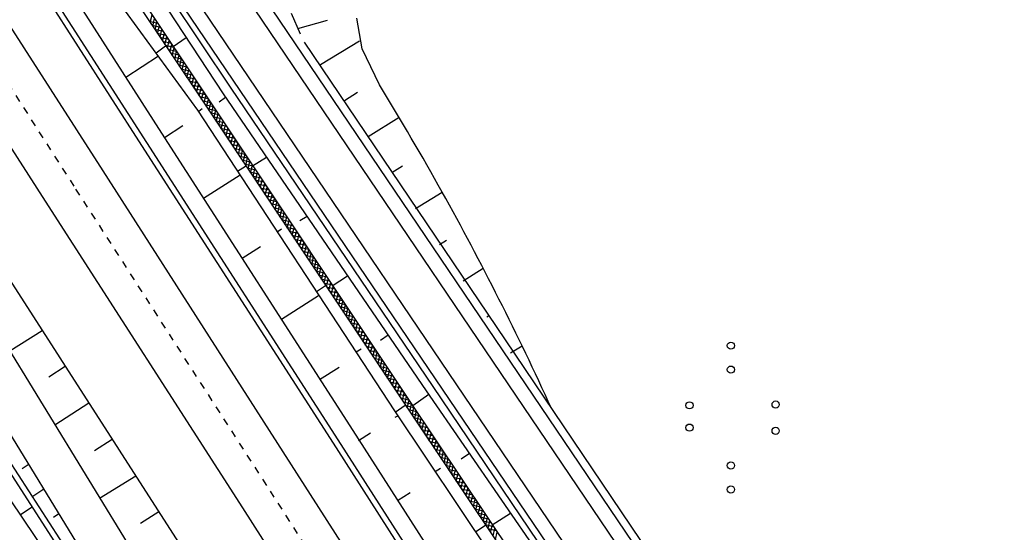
# Model space of a CAD drawing. Extents: x 448150 to 449332, y 437108 to 438384.
# Tile 46 of 172: x 448740 to 448809, y 437427 to 437462. Entities that reach past the tile are written whole.
import ezdxf

# ---------------------------------------------------------------- set-up
doc = ezdxf.new("R2010")
doc.units = 0
doc.header["$LTSCALE"] = 2
doc.header["$MEASUREMENT"] = 0
doc.linetypes.add('ACAD_ISO10W100W', pattern=[0.5, 0.25, -0.25])
doc.linetypes.add('AUSGEZOGEN', pattern=[0])
doc.layers.get('0').update_dxf_attribs({"linetype": 'AUSGEZOGEN'})
for name, color, linetype in [('DB-Bahnachse', 7, 'CONTINUOUS'), ('DB-Bestand', 8, 'CONTINUOUS'), ('DB-Boeschungen', 15, 'CONTINUOUS'), ('DB-Gleisachsen', 7, 'CONTINUOUS'), ('DB-GRABEN', 15, 'AUSGEZOGEN'), ('DB-Kabelanlagen', 15, 'CONTINUOUS'), ('DB-Wegboeschungen', 15, 'CONTINUOUS'), ('DB-Wege', 15, 'CONTINUOUS'), ('FBRTOP', 250, 'AUSGEZOGEN'), ('SCHLITZRINNE', 200, 'AUSGEZOGEN')]:
    doc.layers.add(name, color=color, linetype=linetype)

# ---------------------------------------------------------------- blocks, each defined once
blk = doc.blocks.new('PRIM_A86_140')
at = {"layer": 'DB-Bestand', "color": 253, "linetype": 'Continuous'}
for centre in [(685.992, 424.002), (691.105, 424.511), (692.663, 423.557), (687.413, 423.131), (688.029, 419.382), (693.099, 419.65), (689.351, 418.573), (694.52, 418.78)]:
    blk.add_circle(centre, 0.25, dxfattribs=at)
blk = doc.blocks.new('*X214')
at = {"color": 0, "linetype": 'ByBlock'}
for p, q in [((-196748, -429988), (-196334, -429573)), ((-196418, -429975), (-196003, -429561)), ((-196087, -429962), (-195673, -429548)), ((-195756, -429950), (-195342, -429536)), ((-195425, -429937), (-195011, -429523)), ((-195094, -429924), (-194680, -429510)), ((-194763, -429912), (-194350, -429498)), ((-194432, -429899), (-194019, -429485)), ((-194102, -429886), (-193688, -429473)), ((-193771, -429874), (-193357, -429460)), ((-193440, -429861), (-193026, -429448)), ((-193109, -429848), (-192696, -429435)), ((-192778, -429836), (-192364, -429422)), ((-192447, -429823), (-192033, -429409)), ((-192115, -429809), (-191701, -429395)), ((-191784, -429796), (-191370, -429382)), ((-191452, -429782), (-191038, -429369)), ((-191120, -429769), (-190707, -429355)), ((-190789, -429755), (-190375, -429342)), ((-190457, -429742), (-190044, -429329)), ((-190125, -429728), (-189712, -429315)), ((-189794, -429715), (-189381, -429302)), ((-189462, -429701), (-189049, -429289)), ((-189130, -429688), (-188718, -429275)), ((-188799, -429674), (-188386, -429262)), ((-188467, -429661), (-188055, -429249)), ((-188135, -429647), (-187723, -429235)), ((-187803, -429634), (-187391, -429222)), ((-187472, -429620), (-187060, -429209)), ((-187140, -429607), (-186728, -429195)), ((-186808, -429593), (-186397, -429182)), ((-186477, -429580), (-186065, -429169)), ((-186145, -429567), (-185734, -429155)), ((-185813, -429553), (-185402, -429142)), ((-185482, -429540), (-185071, -429129)), ((-185150, -429526), (-184739, -429115)), ((-184818, -429513), (-184408, -429102)), ((-184487, -429499), (-184076, -429089)), ((-184155, -429486), (-183745, -429075)), ((-183823, -429472), (-183413, -429062)), ((-183491, -429459), (-183082, -429049)), ((-183160, -429445), (-182750, -429035)), ((-182828, -429432), (-182418, -429022)), ((-182496, -429418), (-182087, -429009)), ((-182165, -429405), (-181755, -428995)), ((-214614, -430671), (-214196, -430252)), ((-214283, -430658), (-213865, -430240)), ((-213953, -430645), (-213534, -430227)), ((-213622, -430633), (-213203, -430214)), ((-213291, -430620), (-212873, -430202)), ((-212960, -430607), (-212542, -430189)), ((-212629, -430595), (-212211, -430177)), ((-212298, -430582), (-211880, -430164)), ((-211967, -430570), (-211549, -430152)), ((-211637, -430557), (-211219, -430139)), ((-211306, -430544), (-210888, -430126)), ((-210975, -430532), (-210557, -430114)), ((-210644, -430519), (-210226, -430101)), ((-210313, -430506), (-209896, -430089)), ((-209982, -430494), (-209565, -430076)), ((-209652, -430481), (-209234, -430064)), ((-209321, -430468), (-208903, -430051)), ((-208990, -430456), (-208573, -430038)), ((-208659, -430443), (-208242, -430026)), ((-208328, -430430), (-207911, -430013)), ((-207997, -430418), (-207580, -430001)), ((-207666, -430405), (-207249, -429988)), ((-207336, -430392), (-206919, -429976)), ((-207005, -430380), (-206588, -429963)), ((-206674, -430367), (-206257, -429950)), ((-206343, -430354), (-205926, -429938)), ((-206012, -430342), (-205596, -429925)), ((-205681, -430329), (-205265, -429913)), ((-205350, -430317), (-204934, -429900)), ((-205020, -430304), (-204603, -429888)), ((-204689, -430291), (-204273, -429875)), ((-204358, -430279), (-203942, -429862)), ((-204027, -430266), (-203611, -429850)), ((-203696, -430253), (-203280, -429837)), ((-203365, -430241), (-202949, -429825)), ((-203035, -430228), (-202619, -429812)), ((-202704, -430215), (-202288, -429800)), ((-202373, -430203), (-201957, -429787)), ((-202042, -430190), (-201626, -429774)), ((-201711, -430177), (-201296, -429762)), ((-201380, -430165), (-200965, -429749)), ((-201049, -430152), (-200634, -429737)), ((-200719, -430139), (-200303, -429724)), ((-200388, -430127), (-199973, -429712)), ((-200057, -430114), (-199642, -429699)), ((-199726, -430101), (-199311, -429686)), ((-199395, -430089), (-198980, -429674)), ((-199064, -430076), (-198650, -429661)), ((-198734, -430064), (-198319, -429649)), ((-198403, -430051), (-197988, -429636)), ((-198072, -430038), (-197657, -429624)), ((-197741, -430026), (-197326, -429611)), ((-197410, -430013), (-196996, -429598)), ((-197079, -430000), (-196665, -429586)), ((-224538, -431049), (-224119, -430629)), ((-224207, -431036), (-223788, -430617)), ((-223876, -431023), (-223457, -430604)), ((-223546, -431011), (-223126, -430591)), ((-223215, -430998), (-222796, -430579)), ((-222884, -430986), (-222465, -430566)), ((-222553, -430973), (-222134, -430554)), ((-222223, -430961), (-221803, -430541)), ((-221892, -430948), (-221472, -430529)), ((-221561, -430935), (-221142, -430516)), ((-221230, -430923), (-220811, -430503)), ((-220900, -430910), (-220480, -430491)), ((-220569, -430898), (-220149, -430478)), ((-220238, -430885), (-219819, -430466)), ((-219907, -430873), (-219488, -430453)), ((-219576, -430860), (-219157, -430441)), ((-219246, -430847), (-218826, -430428)), ((-218915, -430835), (-218496, -430415)), ((-218584, -430822), (-218165, -430403)), ((-218253, -430810), (-217834, -430390)), ((-217923, -430797), (-217503, -430378)), ((-217592, -430785), (-217173, -430365)), ((-217261, -430772), (-216842, -430353)), ((-216930, -430759), (-216511, -430340)), ((-216599, -430747), (-216180, -430327)), ((-216268, -430734), (-215849, -430315)), ((-215938, -430721), (-215519, -430302)), ((-215607, -430709), (-215188, -430290)), ((-215276, -430696), (-214857, -430277)), ((-214945, -430683), (-214526, -430265))]:
    blk.add_line(p, q, dxfattribs=at)
blk = doc.blocks.new('*X215')
at = {"color": 0, "linetype": 'ByBlock'}
for p, q in [((-195939, -429957), (-196323, -429573)), ((-195632, -429945), (-196016, -429561)), ((-195326, -429933), (-195710, -429550)), ((-195019, -429922), (-195403, -429538)), ((-194713, -429910), (-195096, -429526)), ((-194407, -429898), (-194790, -429515)), ((-194100, -429886), (-194483, -429503)), ((-193794, -429875), (-194177, -429491)), ((-193487, -429863), (-193870, -429480)), ((-193181, -429851), (-193564, -429468)), ((-192874, -429839), (-193257, -429456)), ((-192568, -429828), (-192951, -429445)), ((-192262, -429815), (-192644, -429433)), ((-191956, -429803), (-192338, -429421)), ((-191650, -429790), (-192032, -429409)), ((-191345, -429778), (-191726, -429396)), ((-191039, -429766), (-191420, -429384)), ((-190733, -429753), (-191114, -429372)), ((-190427, -429741), (-190809, -429359)), ((-190122, -429728), (-190503, -429347)), ((-189816, -429716), (-190197, -429335)), ((-189510, -429703), (-189891, -429323)), ((-189204, -429691), (-189585, -429310)), ((-188899, -429678), (-189279, -429298)), ((-188593, -429666), (-188973, -429286)), ((-188287, -429654), (-188667, -429273)), ((-187981, -429641), (-188361, -429261)), ((-187675, -429629), (-188056, -429249)), ((-187370, -429616), (-187750, -429236)), ((-187064, -429604), (-187444, -429224)), ((-186758, -429591), (-187138, -429212)), ((-186452, -429579), (-186832, -429199)), ((-186147, -429567), (-186526, -429187)), ((-185841, -429554), (-186220, -429175)), ((-185535, -429542), (-185914, -429163)), ((-185229, -429529), (-185608, -429150)), ((-184924, -429517), (-185302, -429138)), ((-184618, -429504), (-184997, -429126)), ((-184312, -429492), (-184691, -429113)), ((-184006, -429480), (-184385, -429101)), ((-183701, -429467), (-184079, -429089)), ((-183395, -429455), (-183773, -429076)), ((-183089, -429442), (-183467, -429064)), ((-182783, -429430), (-183161, -429052)), ((-182478, -429417), (-182855, -429040)), ((-182171, -429405), (-182549, -429027)), ((-181865, -429393), (-182244, -429015)), ((-181559, -429381), (-181938, -429003)), ((-181253, -429369), (-181632, -428990)), ((-214021, -430648), (-214409, -430260)), ((-213715, -430636), (-214103, -430249)), ((-213408, -430625), (-213796, -430237)), ((-213102, -430613), (-213489, -430225)), ((-212795, -430601), (-213183, -430214)), ((-212489, -430589), (-212876, -430202)), ((-212182, -430578), (-212570, -430190)), ((-211876, -430566), (-212263, -430179)), ((-211569, -430554), (-211957, -430167)), ((-211263, -430543), (-211650, -430155)), ((-210956, -430531), (-211344, -430144)), ((-210650, -430519), (-211037, -430132)), ((-210343, -430507), (-210730, -430120)), ((-210037, -430496), (-210424, -430109)), ((-209730, -430484), (-210117, -430097)), ((-209424, -430472), (-209811, -430085)), ((-209118, -430461), (-209504, -430074)), ((-208811, -430449), (-209198, -430062)), ((-208505, -430437), (-208891, -430051)), ((-208198, -430425), (-208585, -430039)), ((-207892, -430414), (-208278, -430027)), ((-207585, -430402), (-207972, -430016)), ((-207279, -430390), (-207665, -430004)), ((-206972, -430379), (-207358, -429992)), ((-206666, -430367), (-207052, -429981)), ((-206359, -430355), (-206745, -429969)), ((-206053, -430343), (-206439, -429957)), ((-205746, -430332), (-206132, -429946)), ((-205440, -430320), (-205826, -429934)), ((-205133, -430308), (-205519, -429922)), ((-204827, -430296), (-205213, -429911)), ((-204520, -430285), (-204906, -429899)), ((-204214, -430273), (-204600, -429887)), ((-203907, -430261), (-204293, -429876)), ((-203601, -430250), (-203986, -429864)), ((-203294, -430238), (-203680, -429852)), ((-202988, -430226), (-203373, -429841)), ((-202681, -430214), (-203067, -429829)), ((-202375, -430203), (-202760, -429818)), ((-202069, -430191), (-202454, -429806)), ((-201762, -430179), (-202147, -429794)), ((-201456, -430168), (-201841, -429783)), ((-201149, -430156), (-201534, -429771)), ((-200843, -430144), (-201227, -429759)), ((-200536, -430132), (-200921, -429748)), ((-200230, -430121), (-200614, -429736)), ((-199923, -430109), (-200308, -429724)), ((-199617, -430097), (-200001, -429713)), ((-199310, -430086), (-199695, -429701)), ((-199004, -430074), (-199388, -429689)), ((-198697, -430062), (-199082, -429678)), ((-198391, -430050), (-198775, -429666)), ((-198084, -430039), (-198469, -429654)), ((-197778, -430027), (-198162, -429643)), ((-197471, -430015), (-197855, -429631)), ((-197165, -430004), (-197549, -429619)), ((-196858, -429992), (-197242, -429608)), ((-196552, -429980), (-196936, -429596)), ((-196245, -429968), (-196629, -429585)), ((-224443, -431045), (-224832, -430656)), ((-224137, -431033), (-224525, -430645)), ((-223830, -431022), (-224219, -430633)), ((-223523, -431010), (-223912, -430621)), ((-223217, -430998), (-223606, -430610)), ((-222910, -430987), (-223299, -430598)), ((-222604, -430975), (-222992, -430586)), ((-222297, -430963), (-222686, -430575)), ((-221991, -430952), (-222379, -430563)), ((-221684, -430940), (-222073, -430551)), ((-221378, -430928), (-221766, -430540)), ((-221071, -430917), (-221460, -430528)), ((-220764, -430905), (-221153, -430516)), ((-220458, -430893), (-220847, -430505)), ((-220151, -430882), (-220540, -430493)), ((-219845, -430870), (-220233, -430482)), ((-219538, -430859), (-219927, -430470)), ((-219232, -430847), (-219620, -430458)), ((-218925, -430835), (-219314, -430447)), ((-218619, -430824), (-219007, -430435)), ((-218312, -430812), (-218701, -430423)), ((-218006, -430800), (-218394, -430412)), ((-217699, -430789), (-218088, -430400)), ((-217392, -430777), (-217781, -430388)), ((-217086, -430765), (-217475, -430377)), ((-216780, -430754), (-217168, -430365)), ((-216473, -430742), (-216861, -430353)), ((-216167, -430730), (-216555, -430342)), ((-215860, -430718), (-216248, -430330)), ((-215554, -430707), (-215942, -430318)), ((-215247, -430695), (-215635, -430307)), ((-214941, -430683), (-215329, -430295)), ((-214634, -430671), (-215022, -430283)), ((-214328, -430660), (-214716, -430272))]:
    blk.add_line(p, q, dxfattribs=at)

msp = doc.modelspace()

# ---------------------------------------------------------------- hatches: boundary and pattern name
at = {"layer": 'SCHLITZRINNE'}
h = msp.add_hatch(dxfattribs=at)
h.set_pattern_fill('_USER', color=256, scale=1.5, angle=45, style=0, pattern_type=0)
h.set_pattern_definition([(0.19809, (448696.2442, 437758.0261), (-0.005186, 1.499991), [])])
edge = h.paths.add_edge_path()
edge.add_arc((450103.943, 439168.643), 1992.851, 225.253931, 225.326505)
edge.add_arc((450104.379, 439169.084), 1993.471, 225.326505, 225.685513)
edge.add_arc((450114.112, 439179.052), 2007.404, 225.685514, 226.043274)
edge.add_arc((450116.374, 439181.397), 2010.661, 226.043274, 226.400342)
edge.add_arc((450108.345, 439172.967), 1999.019, 226.400342, 226.758448)
edge.add_arc((450107.359, 439171.918), 1997.58, 226.758448, 227.116898)
edge.add_arc((450114.22, 439179.306), 2007.663, 227.116898, 227.474446)
edge.add_arc((450112.044, 439176.933), 2004.443, 227.474446, 227.83238)
edge.add_arc((450107.824, 439172.273), 1998.156, 227.83238, 228.190877)
edge.add_arc((450107.663, 439172.094), 1997.915, 228.190877, 228.549748)
edge.add_arc((450107.034, 439171.381), 1996.965, 228.549748, 228.908704)
edge.add_arc((450111.572, 439176.585), 2003.869, 228.908704, 229.265964)
edge.add_arc((450119.093, 439185.318), 2015.394, 229.265964, 229.6222)
edge.add_arc((450115.134, 439180.663), 2009.284, 229.6222, 229.979919)
edge.add_arc((450101.808, 439164.793), 1988.56, 229.979919, 230.339497)
edge.add_arc((450135.905, 439205.921), 2041.985, 230.339497, 230.699144)
edge.add_arc((450015.788, 439059.171), 1852.343, 230.699144, 231.076753)
edge.add_arc((450440.038, 439584.513), 2527.6, 231.076753, 231.41321)
edge.add_arc((449605.176, 438538.206), 1189.037, 231.413211, 231.903765)
edge.add_arc((451876.599, 441435.451), 4870.53, 231.903765, 232.054115)
edge.add_arc((449764.385, 438726.671), 1435.572, 232.054115, 232.331051)
edge.add_arc((663048.573, 714993.472), 350453.466, 232.33105148, 232.33182369)
edge.add_arc((452105.708, 441751.773), 5260.885, 232.331837, 232.33814)
edge.add_arc((1083717.784, 1260087.558), 1038995.508, 232.338139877, 232.338829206)
edge.add_arc((362297.748, 325361.769), 141749.668, 52.33595822, 52.34101086, ccw=False)
edge.add_arc((130991.073, 25697.409), 520301.522, 52.33458173, 52.33595822, ccw=False)
edge.add_arc((597397.743, 629905.021), 242982.187, 232.33379622, 232.33674373)
edge.add_arc((1091510.304, 1270060.009), 1051651.236, 232.336743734, 232.337424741)
edge.add_arc((63904.407, -61307.138), 630166.935, 52.33651599, 52.337652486, ccw=False)
edge.add_line((448950.678, 437541.271), (448965.933, 437529.496))
edge.add_arc((450103.943, 439168.643), 1993.351, 225.253931, 225.326505)
edge.add_arc((450104.379, 439169.084), 1993.971, 225.326505, 225.633952)
h = msp.add_hatch(dxfattribs=at)
h.set_pattern_fill('_USER', color=256, scale=1.5, angle=45, style=0, pattern_type=0)
h.set_pattern_definition([(1.0848, (448717.7677, 437736.8698), (-0.0283982, 1.4997312), [])])
edge = h.paths.add_edge_path()
edge.add_arc((450104.379, 439169.084), 1993.971, 225.677136, 225.685513)
edge.add_arc((450114.112, 439179.052), 2007.904, 225.685514, 226.043274)
edge.add_arc((450116.374, 439181.397), 2011.161, 226.043274, 226.348764)
edge.add_arc((450103.943, 439168.643), 1992.851, 225.253931, 225.326505)
edge.add_arc((450104.379, 439169.084), 1993.471, 225.326505, 225.685513)
edge.add_arc((450114.112, 439179.052), 2007.404, 225.685514, 226.043274)
edge.add_arc((450116.374, 439181.397), 2010.661, 226.043274, 226.400342)
edge.add_arc((450108.345, 439172.967), 1999.019, 226.400342, 226.758448)
edge.add_arc((450107.359, 439171.918), 1997.58, 226.758448, 227.116898)
edge.add_arc((450114.22, 439179.306), 2007.663, 227.116898, 227.474446)
edge.add_arc((450112.044, 439176.933), 2004.443, 227.474446, 227.83238)
edge.add_arc((450107.824, 439172.273), 1998.156, 227.83238, 228.190877)
edge.add_arc((450107.663, 439172.094), 1997.915, 228.190877, 228.549748)
edge.add_arc((450107.034, 439171.381), 1996.965, 228.549748, 228.908704)
edge.add_arc((450111.572, 439176.585), 2003.869, 228.908704, 229.265964)
edge.add_arc((450119.093, 439185.318), 2015.394, 229.265964, 229.6222)
edge.add_arc((450115.134, 439180.663), 2009.284, 229.6222, 229.979919)
edge.add_arc((450101.808, 439164.793), 1988.56, 229.979919, 230.339497)
edge.add_arc((450135.905, 439205.921), 2041.985, 230.339497, 230.699144)
edge.add_arc((450015.788, 439059.171), 1852.343, 230.699144, 231.076753)
edge.add_arc((450440.038, 439584.513), 2527.6, 231.076753, 231.41321)
edge.add_arc((449605.176, 438538.206), 1189.037, 231.413211, 231.903765)
edge.add_arc((451876.599, 441435.451), 4870.53, 231.903765, 232.054115)
edge.add_arc((449764.385, 438726.671), 1435.572, 232.054115, 232.331051)
edge.add_arc((663048.573, 714993.472), 350453.466, 232.33105148, 232.33182369)
edge.add_arc((452105.708, 441751.773), 5260.885, 232.331837, 232.33814)
edge.add_arc((1083717.784, 1260087.558), 1038995.508, 232.338139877, 232.338829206)
edge.add_arc((362297.748, 325361.769), 141749.668, 52.33595822, 52.34101086, ccw=False)
edge.add_arc((130991.073, 25697.409), 520301.522, 52.33458173, 52.33595822, ccw=False)
edge.add_arc((597397.743, 629905.021), 242982.187, 232.33379622, 232.33674373)
edge.add_arc((1091510.304, 1270060.009), 1051651.236, 232.336743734, 232.337424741)
edge.add_arc((63904.407, -61307.138), 630166.935, 52.33651599, 52.337652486, ccw=False)
edge.add_line((448950.678, 437541.271), (448965.933, 437529.496))
h = msp.add_hatch(dxfattribs=at)
h.set_pattern_fill('_USER', color=256, scale=1.5, angle=45, style=0, pattern_type=0)
h.set_pattern_definition([(1.92282, (448737.9663, 437717.5835), (-0.05033, 1.4991554), [])])
edge = h.paths.add_edge_path()
edge.add_arc((450116.374, 439181.397), 2011.161, 226.391578, 226.400342)
edge.add_arc((450108.345, 439172.967), 1999.519, 226.400342, 226.758448)
edge.add_arc((450107.359, 439171.918), 1998.08, 226.758448, 227.116898)
edge.add_arc((450114.22, 439179.306), 2008.163, 227.116898, 227.474446)
edge.add_arc((450112.044, 439176.933), 2004.943, 227.474446, 227.83238)
edge.add_arc((450107.824, 439172.273), 1998.656, 227.83238, 228.068653)
edge.add_arc((450103.943, 439168.643), 1992.851, 225.253931, 225.326505)
edge.add_arc((450104.379, 439169.084), 1993.471, 225.326505, 225.685513)
edge.add_arc((450114.112, 439179.052), 2007.404, 225.685514, 226.043274)
edge.add_arc((450116.374, 439181.397), 2010.661, 226.043274, 226.400342)
edge.add_arc((450108.345, 439172.967), 1999.019, 226.400342, 226.758448)
edge.add_arc((450107.359, 439171.918), 1997.58, 226.758448, 227.116898)
edge.add_arc((450114.22, 439179.306), 2007.663, 227.116898, 227.474446)
edge.add_arc((450112.044, 439176.933), 2004.443, 227.474446, 227.83238)
edge.add_arc((450107.824, 439172.273), 1998.156, 227.83238, 228.190877)
edge.add_arc((450107.663, 439172.094), 1997.915, 228.190877, 228.549748)
edge.add_arc((450107.034, 439171.381), 1996.965, 228.549748, 228.908704)
edge.add_arc((450111.572, 439176.585), 2003.869, 228.908704, 229.265964)
edge.add_arc((450119.093, 439185.318), 2015.394, 229.265964, 229.6222)
edge.add_arc((450115.134, 439180.663), 2009.284, 229.6222, 229.979919)
edge.add_arc((450101.808, 439164.793), 1988.56, 229.979919, 230.339497)
edge.add_arc((450135.905, 439205.921), 2041.985, 230.339497, 230.699144)
edge.add_arc((450015.788, 439059.171), 1852.343, 230.699144, 231.076753)
edge.add_arc((450440.038, 439584.513), 2527.6, 231.076753, 231.41321)
edge.add_arc((449605.176, 438538.206), 1189.037, 231.413211, 231.903765)
edge.add_arc((451876.599, 441435.451), 4870.53, 231.903765, 232.054115)
edge.add_arc((449764.385, 438726.671), 1435.572, 232.054115, 232.331051)
edge.add_arc((663048.573, 714993.472), 350453.466, 232.33105148, 232.33182369)
edge.add_arc((452105.708, 441751.773), 5260.885, 232.331837, 232.33814)
edge.add_arc((1083717.784, 1260087.558), 1038995.508, 232.338139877, 232.338829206)
edge.add_arc((362297.748, 325361.769), 141749.668, 52.33595822, 52.34101086, ccw=False)
edge.add_arc((130991.073, 25697.409), 520301.522, 52.33458173, 52.33595822, ccw=False)
edge.add_arc((597397.743, 629905.021), 242982.187, 232.33379622, 232.33674373)
edge.add_arc((1091510.304, 1270060.009), 1051651.236, 232.336743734, 232.337424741)
edge.add_arc((63904.407, -61307.138), 630166.935, 52.33651599, 52.337652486, ccw=False)
edge.add_line((448950.678, 437541.271), (448965.933, 437529.496))
h = msp.add_hatch(dxfattribs=at)
h.set_pattern_fill('_USER', color=256, scale=1.5, angle=45, style=0, pattern_type=0)
h.set_pattern_definition([(5.43336, (448830.8072, 437635.437), (-0.142032, 1.4932605), [])])
edge = h.paths.add_edge_path()
edge.add_arc((450115.134, 439180.663), 2009.784, 229.703318, 229.979919)
edge.add_arc((450101.808, 439164.793), 1989.06, 229.979919, 230.339497)
edge.add_arc((450135.905, 439205.921), 2042.485, 230.339497, 230.699144)
edge.add_arc((450015.788, 439059.171), 1852.843, 230.699144, 231.076753)
edge.add_arc((450440.038, 439584.513), 2528.1, 231.076753, 231.211068)
edge.add_arc((450103.943, 439168.643), 1992.851, 225.253931, 225.326505)
edge.add_arc((450104.379, 439169.084), 1993.471, 225.326505, 225.685513)
edge.add_arc((450114.112, 439179.052), 2007.404, 225.685514, 226.043274)
edge.add_arc((450116.374, 439181.397), 2010.661, 226.043274, 226.400342)
edge.add_arc((450108.345, 439172.967), 1999.019, 226.400342, 226.758448)
edge.add_arc((450107.359, 439171.918), 1997.58, 226.758448, 227.116898)
edge.add_arc((450114.22, 439179.306), 2007.663, 227.116898, 227.474446)
edge.add_arc((450112.044, 439176.933), 2004.443, 227.474446, 227.83238)
edge.add_arc((450107.824, 439172.273), 1998.156, 227.83238, 228.190877)
edge.add_arc((450107.663, 439172.094), 1997.915, 228.190877, 228.549748)
edge.add_arc((450107.034, 439171.381), 1996.965, 228.549748, 228.908704)
edge.add_arc((450111.572, 439176.585), 2003.869, 228.908704, 229.265964)
edge.add_arc((450119.093, 439185.318), 2015.394, 229.265964, 229.6222)
edge.add_arc((450115.134, 439180.663), 2009.284, 229.6222, 229.979919)
edge.add_arc((450101.808, 439164.793), 1988.56, 229.979919, 230.339497)
edge.add_arc((450135.905, 439205.921), 2041.985, 230.339497, 230.699144)
edge.add_arc((450015.788, 439059.171), 1852.343, 230.699144, 231.076753)
edge.add_arc((450440.038, 439584.513), 2527.6, 231.076753, 231.41321)
edge.add_arc((449605.176, 438538.206), 1189.037, 231.413211, 231.903765)
edge.add_arc((451876.599, 441435.451), 4870.53, 231.903765, 232.054115)
edge.add_arc((449764.385, 438726.671), 1435.572, 232.054115, 232.331051)
edge.add_arc((663048.573, 714993.472), 350453.466, 232.33105148, 232.33182369)
edge.add_arc((452105.708, 441751.773), 5260.885, 232.331837, 232.33814)
edge.add_arc((1083717.784, 1260087.558), 1038995.508, 232.338139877, 232.338829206)
edge.add_arc((362297.748, 325361.769), 141749.668, 52.33595822, 52.34101086, ccw=False)
edge.add_arc((130991.073, 25697.409), 520301.522, 52.33458173, 52.33595822, ccw=False)
edge.add_arc((597397.743, 629905.021), 242982.187, 232.33379622, 232.33674373)
edge.add_arc((1091510.304, 1270060.009), 1051651.236, 232.336743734, 232.337424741)
edge.add_arc((63904.407, -61307.138), 630166.935, 52.33651599, 52.337652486, ccw=False)
edge.add_line((448950.678, 437541.271), (448965.933, 437529.496))

# ---------------------------------------------------------------- linework, layer by layer
at = {"layer": 'DB-Bahnachse', "linetype": 'ACAD_ISO10W100W'}
for p, q in [((448738.335, 437459.54), (448744.116, 437450.508)), ((448744.116, 437450.508), (448757.625, 437429.502)), ((448757.625, 437429.502), (448771.112, 437408.428))]:
    msp.add_line(p, q, dxfattribs=at)
at = {"layer": 'DB-Boeschungen', "linetype": 'Continuous'}
for p, q in [((448740.669, 437478.043), (448754.356, 437457.127)), ((448737.82, 437476.255), (448752.576, 437455.996)), ((448736.596, 437475.463), (448750.083, 437454.389)), ((448750.887, 437460.411), (448751.799, 437461.044)), ((448749.705, 437459.977), (448750.35, 437460.474)), ((448747.594, 437458.284), (448749.864, 437459.777)), ((448754.537, 437456.883), (448754.092, 437456.544)), ((448754.356, 437457.127), (448768.466, 437436.483)), ((448752.576, 437455.996), (448766.263, 437435.08)), ((448752.666, 437455.93), (448752.91, 437456.11)), ((448750.287, 437454.1), (448751.555, 437454.915)), ((448750.083, 437454.389), (448763.592, 437433.383)), ((448755.358, 437451.746), (448755.915, 437452.086)), ((448756.406, 437452.112), (448757.386, 437452.723)), ((448753.002, 437449.872), (448755.539, 437451.501)), ((448760.212, 437448.608), (448759.7, 437448.291)), ((448758.118, 437447.541), (448758.407, 437447.744)), ((448737.968, 437446.618), (448751.477, 437425.611)), ((448755.695, 437445.689), (448756.963, 437446.503)), ((448735.854, 437445.26), (448748.896, 437423.959)), ((448761.948, 437443.768), (448762.994, 437444.469)), ((448760.856, 437443.38), (448761.478, 437443.809)), ((448758.41, 437441.461), (448760.992, 437443.113)), ((448741.793, 437440.654), (448739.545, 437439.228)), ((448765.82, 437440.354), (448765.287, 437439.97)), ((448763.615, 437439.175), (448763.949, 437439.401)), ((448743.399, 437438.162), (448742.264, 437437.415)), ((448761.059, 437437.254), (448762.416, 437438.114)), ((448768.466, 437436.483), (448782.665, 437415.884)), ((448767.535, 437435.448), (448768.647, 437436.239)), ((448745.028, 437435.625), (448742.67, 437434.086)), ((448766.263, 437435.08), (448780.173, 437414.278)), ((448766.308, 437434.991), (448767.02, 437435.466)), ((448766.313, 437434.635), (448766.489, 437434.746)), ((448746.658, 437433.088), (448745.434, 437432.296)), ((448763.592, 437433.383), (448777.08, 437412.309)), ((448763.774, 437433.026), (448764.61, 437433.556)), ((448771.473, 437432.123), (448770.895, 437431.716)), ((448769.09, 437430.853), (448769.468, 437431.102)), ((448748.287, 437430.551), (448745.772, 437428.989)), ((448766.467, 437428.843), (448767.352, 437429.4)), ((448749.894, 437428.059), (448748.625, 437427.244)), ((448773.054, 437427.149), (448774.322, 437427.963)), ((448771.895, 437426.67), (448772.607, 437427.145))]:
    msp.add_line(p, q, dxfattribs=at)
at = {"layer": 'DB-Gleisachsen', "linetype": 'Continuous'}
for p, q in [((448732.47, 437472.828), (448746.002, 437451.777)), ((448728.709, 437470.407), (448742.196, 437449.333)), ((448746.002, 437451.777), (448759.466, 437430.748)), ((448742.196, 437449.333), (448755.705, 437428.327)), ((448759.466, 437430.748), (448772.953, 437409.674)), ((448755.705, 437428.327), (448769.193, 437407.253))]:
    msp.add_line(p, q, dxfattribs=at)
at = {"layer": 'DB-GRABEN', "linetype": 'Continuous'}
for p, q in [((448739.6, 437477.387), (448753.466, 437456.562)), ((448739.267, 437477.161), (448753.132, 437456.336)), ((448753.132, 437456.336), (448766.975, 437435.555)), ((448753.466, 437456.562), (448767.331, 437435.737)), ((448733.29, 437443.703), (448746.331, 437422.403)), ((448731.773, 437442.817), (448745.327, 437421.833)), ((448732.107, 437443.044), (448745.683, 437422.015)), ((448730.594, 437442.048), (448744.659, 437421.381)), ((448767.331, 437435.737), (448781.219, 437414.979)), ((448766.975, 437435.555), (448780.885, 437414.753)), ((448740.827, 437431.325), (448740.404, 437431.054)), ((448741.913, 437429.634), (448741.068, 437429.091)), ((448741.095, 437428.376), (448740.294, 437427.855)), ((448742.955, 437427.92), (448742.577, 437427.671))]:
    msp.add_line(p, q, dxfattribs=at)
at = {"layer": 'DB-Kabelanlagen', "linetype": 'Continuous'}
for p, q in [((448736.454, 437473.364), (448749.036, 437453.737)), ((448736.118, 437473.15), (448748.7, 437453.523)), ((448748.7, 437453.523), (448762.209, 437432.516)), ((448749.036, 437453.737), (448762.545, 437432.731)), ((448762.209, 437432.516), (448775.696, 437411.442)), ((448762.545, 437432.731), (448776.032, 437411.657))]:
    msp.add_line(p, q, dxfattribs=at)
at = {"layer": 'DB-Wegboeschungen', "linetype": 'Continuous'}
for p, q in [((448741.047, 437478.292), (448754.89, 437457.512)), ((448759.747, 437461.271), (448759.103, 437462.716)), ((448764.01, 437460.261), (448763.662, 437462.395)), ((448759.55, 437461.672), (448761.624, 437462.259)), ((448759.986, 437460.726), (448773.962, 437440.013)), ((448761.135, 437459.164), (448763.845, 437460.823)), ((448765.221, 437457.752), (448764.01, 437460.261)), ((448754.89, 437457.512), (448768.933, 437436.777)), ((448762.783, 437456.662), (448763.706, 437457.24)), ((448764.434, 437454.156), (448766.583, 437455.502)), ((448766.084, 437451.65), (448766.83, 437452.117)), ((448767.735, 437449.144), (448769.578, 437450.298)), ((448769.385, 437446.638), (448769.883, 437446.95)), ((448771.036, 437444.132), (448772.426, 437445.002)), ((448772.692, 437441.618), (448772.869, 437441.727)), ((448773.962, 437440.013), (448787.939, 437419.301)), ((448774.337, 437439.12), (448775.127, 437439.614)), ((448768.933, 437436.777), (448782.91, 437416.065))]:
    msp.add_line(p, q, dxfattribs=at)
for centre, major_axis, start_param, end_param in [((448587.195, 437348.745), (-147.607, 147.607), 4.43505, 4.476415), ((448586.491, 437348.407), (-148.159, 148.159), 4.354377, 4.434827)]:
    msp.add_ellipse(centre, major_axis=major_axis, ratio=1, start_param=start_param, end_param=end_param, dxfattribs=at)
at = {"layer": 'DB-Wege', "linetype": 'Continuous'}
for p, q in [((448745.839, 437480.63), (448795.188, 437407.633)), ((448741.545, 437479.84), (448791.874, 437405.392)), ((448745.01, 437480.07), (448794.359, 437407.073)), ((448741.272, 437478.457), (448791.045, 437404.832))]:
    msp.add_line(p, q, dxfattribs=at)
at = {"layer": 'FBRTOP'}
for points in [[(448902.917, 437602.137, 0.000003), (448912.812, 437594.5, -0.000022), (448922.707, 437586.863, -0.000006), (448932.602, 437579.224, 0.000013), (448942.498, 437571.586, 0.000003), (448952.392, 437563.949, -0.000005), (448962.287, 437556.312, -0.000002), (448991.973, 437533.398, 0.000001), (449021.658, 437510.484, 0), (449059.524, 437481.257, 0), (449100.819, 437449.382, 0.000002), (449140.4, 437418.831, -0.000003), (449179.981, 437388.28, -0.000002), (449197.089, 437375.075, 0.000004)], [(448854.075, 437596.848, 0.002141), (448862.115, 437590.489, 0.000656), (448872.248, 437582.566, 0.001208), (448877.762, 437578.288, 0.000003), (448881.526, 437575.382, 0.000028), (448881.988, 437575.026, 0.000003), (448891.884, 437567.387, -0.000022), (448901.78, 437559.749, -0.000006), (448911.675, 437552.112, 0.000013), (448921.57, 437544.474, 0.000003), (448931.465, 437536.836, -0.000005), (448941.36, 437529.199, 0), (448949.808, 437522.678, 0.000001)]]:
    msp.add_lwpolyline(points, format="xyb", dxfattribs=at)
at = {"layer": 'FBRTOP', "const_width": 0.5}
for points in [[(448889.562, 437593.497, 0.000003), (448893.294, 437590.616, 0.000028), (448893.751, 437590.263, 0.000003), (448903.647, 437582.626, -0.000022), (448913.542, 437574.988, -0.000006), (448923.437, 437567.35, 0.000013), (448933.332, 437559.712, 0.000003), (448943.227, 437552.075, -0.000005), (448953.122, 437544.437, -0.000002), (448982.808, 437521.524, 0.000001), (449012.493, 437498.61, 0), (449050.358, 437469.383, 0), (449091.654, 437437.508, 0.000002), (449131.235, 437406.957, -0.000003), (449170.816, 437376.406, -0.000001), (449185.277, 437365.244, 0.000004)], [(448901.097, 437599.778, 0.000003), (448910.992, 437592.141, -0.000022), (448920.886, 437584.504, -0.000006), (448930.781, 437576.866, 0.000013), (448940.677, 437569.227, 0.000003), (448950.572, 437561.59, -0.000005), (448960.466, 437553.953, -0.000002), (448990.152, 437531.039)], [(449098.999, 437447.023, 0.000002), (449138.58, 437416.472, -0.000003), (449178.161, 437385.922, -0.000002), (449194.742, 437373.122, 0.000004)]]:
    msp.add_lwpolyline(points, format="xyb", dxfattribs=at)
at = {"layer": 'SCHLITZRINNE'}
msp.add_lwpolyline([(448881.628, 437594.59, 0.001208), (448887.11, 437590.337, 0.000003), (448890.849, 437587.45, 0.000028), (448891.307, 437587.097, 0.000003), (448901.202, 437579.459, -0.000022), (448911.098, 437571.822, -0.000006), (448920.993, 437564.184, 0.000013), (448930.888, 437556.546, 0.000003), (448940.783, 437548.908, -0.000005), (448950.678, 437541.271, -0.000001), (448965.933, 437529.496, 0.000001)], format="xyb", dxfattribs=at)

# ---------------------------------------------------------------- block references
at = {"linetype": 'Continuous', "rotation": 301.4796983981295}
msp.add_blockref('PRIM_A86_140', (448069.818, 437803.234), dxfattribs=at)
at = {"layer": 'DB-GRABEN', "linetype": 'Continuous', "xscale": 0.0009999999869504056, "yscale": 0.0009999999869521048, "zscale": 0.001, "rotation": 301.4796983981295}
for name in ['*X214', '*X215']:
    msp.add_blockref(name, (449234.109, 437495.771), dxfattribs=at)

doc.saveas('drawing.dxf')
